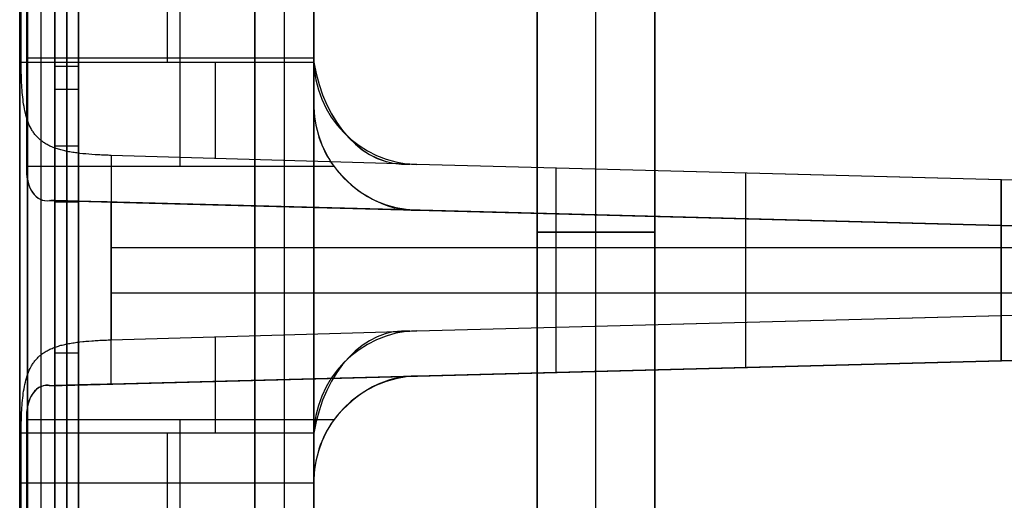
# Model space of a CAD drawing. Extents: x -8 to 8, y 0 to 107.
# Tile 228 of 256: x -8 to 0, y 67 to 71. Entities that reach past the tile are written whole.
import ezdxf

# ---------------------------------------------------------------- set-up
doc = ezdxf.new("R2010")
doc.units = 0
doc.layers.add('COUPLER_CASE', color=7, linetype='CONTINUOUS')
doc.layers.add('COUPLER_PCB', color=7, linetype='CONTINUOUS')

msp = doc.modelspace()

# ---------------------------------------------------------------- linework, layer by layer
at = {"layer": 'COUPLER_CASE', "color": 254}
for p, q in [((-8.1153, 54.6359, 115.0777), (-8.1153, 106.2242, 115.0777)), ((-8.2319, 54.6396, 115.2795), (-8.2319, 106.125, 115.2795)), ((-8.4153, 54.6433, 115.7314), (-8.4153, 105.8395, 115.7313)), ((-8.3484, 105.8395, 115.4813), (-8.3484, 54.6433, 115.4813)), ((-8.4153, 42.8092, 139.111), (-8.4153, 100.3033, 139.111)), ((-8.1153, 29.3112, 71.529), (-8.1153, 100.2962, 71.529)), ((-5.9153, 39.6137, 75.5394), (-5.9153, 97.853, 75.5394)), ((-8.4153, 87.7967, 12.0583), (-8.4153, 37.7194, 12.0583)), ((-5.9153, 79.6137, 52.9947), (-5.9153, 62.6137, 52.9947)), ((-5.9153, 62.6137, 27.5947), (-5.9153, 79.6137, 27.5947)), ((-5.9153, 79.6137, 92.5947), (-5.9153, 62.6137, 92.5947)), ((-5.9153, 62.6137, 77.5947), (-5.9153, 79.6137, 77.5947)), ((-5.9153, 79.6137, 113.5947), (-5.9153, 62.6137, 113.5947)), ((-5.9153, 62.6137, 99.5947), (-5.9153, 79.6137, 99.5947)), ((-5.9153, 79.6137, 131.5947), (-5.9153, 62.6137, 131.5947)), ((-5.9153, 62.6137, 120.5947), (-5.9153, 79.6137, 120.5947)), ((-5.9153, 79.6137, 71.5947), (-5.9153, 62.6137, 71.5947)), ((-5.9153, 62.6137, 58.9947), (-5.9153, 79.6137, 58.9947)), ((-6.4153, 79.6006, 131.5816), (-6.4153, 62.6268, 131.5816)), ((-6.4153, 79.6006, 120.6078), (-6.4153, 62.6268, 120.6078)), ((-6.4153, 79.6006, 113.5816), (-6.4153, 62.6268, 113.5816)), ((-6.4153, 62.6268, 99.6078), (-6.4153, 79.6006, 99.6078)), ((-6.4153, 79.6006, 92.5816), (-6.4153, 62.6268, 92.5816)), ((-6.4153, 62.6268, 77.6078), (-6.4153, 79.6006, 77.6078)), ((-6.4153, 79.6006, 71.5816), (-6.4153, 62.6268, 71.5816)), ((-6.4153, 79.6006, 59.0078), (-6.4153, 62.6268, 59.0078)), ((-6.4153, 79.6006, 52.9816), (-6.4153, 62.6268, 52.9816)), ((-6.4153, 62.6268, 27.6078), (-6.4153, 79.6006, 27.6078)), ((-6.4153, 79.6006, 126.0947), (-6.4153, 62.6268, 126.0947)), ((-6.4153, 79.6006, 106.5947), (-6.4153, 62.6268, 106.5947)), ((-6.4153, 79.6006, 85.0947), (-6.4153, 62.6268, 85.0947)), ((-6.4153, 79.6006, 65.2947), (-6.4153, 62.6268, 65.2947)), ((-6.4153, 79.6006, 40.2947), (-6.4153, 62.6268, 40.2947)), ((-6.1653, 62.6202, 131.5882), (-6.1653, 79.6071, 131.5882)), ((-6.1653, 62.6202, 120.6013), (-6.1653, 79.6071, 120.6013)), ((-6.1653, 62.6202, 113.5882), (-6.1653, 79.6071, 113.5882)), ((-6.1653, 62.6202, 99.6013), (-6.1653, 79.6071, 99.6013)), ((-6.1653, 62.6202, 92.5882), (-6.1653, 79.6071, 92.5882)), ((-6.1653, 62.6202, 77.6013), (-6.1653, 79.6071, 77.6013)), ((-6.1653, 62.6202, 71.5882), (-6.1653, 79.6071, 71.5882)), ((-6.1653, 62.6202, 59.0013), (-6.1653, 79.6071, 59.0013)), ((-6.1653, 62.6202, 52.9882), (-6.1653, 79.6071, 52.9882)), ((-6.1653, 62.6202, 27.6013), (-6.1653, 79.6071, 27.6013)), ((-8.1153, 75.3409, 76.8432), (-8.1153, 42.5254, 76.8432)), ((-8.1153, 42.5254, 76.4698), (-8.1153, 75.3409, 76.4698)), ((-8.0153, 42.5254, 76.4698), (-8.0153, 75.3409, 76.4698)), ((-8.0153, 75.3409, 76.8432), (-8.0153, 42.5254, 76.8432)), ((-7.9153, 75.3409, 76.4698), (-7.9153, 42.5254, 76.4698)), ((-7.9153, 42.5254, 76.8432), (-7.9153, 75.3409, 76.8432)), ((-8.1153, 74.5648, 87.0376), (-8.1153, 66.6562, 87.0376)), ((-8.0153, 74.5648, 87.0376), (-8.0153, 66.6562, 87.0376)), ((-7.9153, 66.6562, 87.0376), (-7.9153, 74.5648, 87.0376)), ((-8.1153, 70.4128, 77.6386), (-8.1153, 73.188, 77.6386)), ((-8.0153, 70.4128, 77.6386), (-8.0153, 73.188, 77.6386)), ((-7.9153, 73.188, 77.6386), (-7.9153, 70.4128, 77.6386)), ((-7.9153, 69.8177, 82.3381), (-7.9153, 72.5934, 82.3381)), ((-8.3565, 71.6084, 11.7571), (-8.3565, 69.7584, 11.7571)), ((-7.0496, 69.7584, 11.7913), (-7.0496, 71.6084, 11.7913)), ((-8.4023, 70.6454, 139.2547), (-8.4023, 71.4943, 139.2547)), ((-7.1586, 70.6454, 139.2221), (-7.1586, 71.4943, 139.2221)), ((-5.9153, 70.6752, 139.1895), (-5.9153, 71.4645, 139.1895)), ((-5.9153, 71.0784, 11.821), (-5.9153, 70.2884, 11.821)), ((-8.3565, 70.6834, 11.7571), (-5.9153, 70.6834, 11.821)), ((-7.9153, 70.7282, 87.0376), (-7.9153, 70.7282, 77.6386)), ((-5.9153, 70.6752, 137.4549), (-5.9153, 70.6752, 139.1895)), ((-5.9153, 67.4645, 137.4549), (-5.9153, 70.6752, 137.4549)), ((-8.4023, 70.6454, 139.2547), (-5.9149, 70.6454, 139.1895)), ((-8.4023, 70.6235, 139.255), (-8.4023, 70.6454, 139.2547)), ((-8.4022, 70.6016, 139.2559), (-8.4023, 70.6235, 139.255)), ((-8.4019, 70.5798, 139.2574), (-8.4022, 70.6016, 139.2559)), ((-8.4016, 70.5581, 139.2595), (-8.4019, 70.5798, 139.2574)), ((-8.1153, 70.6105, 87.0376), (-7.9153, 70.6105, 87.0376)), ((-8.4011, 70.5364, 139.2623), (-8.4016, 70.5581, 139.2595)), ((-8.4005, 70.5148, 139.2656), (-8.4011, 70.5364, 139.2623)), ((-8.3998, 70.4933, 139.2695), (-8.4005, 70.5148, 139.2656)), ((-8.3989, 70.472, 139.2741), (-8.3998, 70.4933, 139.2695)), ((-8.3978, 70.4507, 139.2792), (-8.3989, 70.472, 139.2741)), ((-8.3965, 70.4297, 139.2849), (-8.3978, 70.4507, 139.2792)), ((-8.3951, 70.4088, 139.2911), (-8.3965, 70.4297, 139.2849)), ((-8.3934, 70.3881, 139.298), (-8.3951, 70.4088, 139.2911)), ((-7.9153, 70.4128, 77.6386), (-8.1153, 70.4128, 77.6386)), ((-8.1153, 69.458, 85.179), (-8.1153, 70.4128, 77.6386)), ((-8.0153, 69.458, 85.179), (-8.0153, 70.4128, 77.6386)), ((-7.9153, 70.4128, 77.6386), (-7.9153, 69.458, 85.179)), ((-8.3916, 70.3676, 139.3054), (-8.3934, 70.3881, 139.298)), ((-8.3895, 70.3473, 139.3134), (-8.3916, 70.3676, 139.3054)), ((-8.3871, 70.3272, 139.3219), (-8.3895, 70.3473, 139.3134)), ((-8.3845, 70.3074, 139.331), (-8.3871, 70.3272, 139.3219)), ((-8.3817, 70.2881, 139.3405), (-8.3845, 70.3074, 139.331)), ((-8.3786, 70.269, 139.3505), (-8.3817, 70.2881, 139.3405)), ((-8.3752, 70.2502, 139.3611), (-8.3786, 70.269, 139.3505)), ((-8.3714, 70.2316, 139.3722), (-8.3752, 70.2502, 139.3611)), ((-5.9153, 70.2884, 13.7143), (-5.9153, 67.0784, 13.7143)), ((-5.9153, 70.2884, 11.821), (-5.9153, 70.2884, 13.7143)), ((-8.3673, 70.2133, 139.3839), (-8.3714, 70.2316, 139.3722)), ((-8.3628, 70.1953, 139.396), (-8.3673, 70.2133, 139.3839)), ((-8.3578, 70.1776, 139.4086), (-8.3628, 70.1953, 139.396)), ((-8.3524, 70.1603, 139.4217), (-8.3578, 70.1776, 139.4086)), ((-8.3466, 70.1436, 139.4351), (-8.3524, 70.1603, 139.4217)), ((-8.3403, 70.1272, 139.4489), (-8.3466, 70.1436, 139.4351)), ((-8.3335, 70.1113, 139.4631), (-8.3403, 70.1272, 139.4489)), ((-8.3263, 70.0959, 139.4776), (-8.3335, 70.1113, 139.4631)), ((-8.3184, 70.0809, 139.4924), (-8.3263, 70.0959, 139.4776)), ((-8.3143, 70.0736, 139.4999), (-8.3184, 70.0809, 139.4924)), ((-8.3101, 70.0664, 139.5075), (-8.3143, 70.0736, 139.4999)), ((-8.3057, 70.0594, 139.5152), (-8.3101, 70.0664, 139.5075)), ((-8.3011, 70.0525, 139.5228), (-8.3057, 70.0594, 139.5152)), ((-8.2964, 70.0457, 139.5306), (-8.3011, 70.0525, 139.5228)), ((-8.2916, 70.039, 139.5384), (-8.2964, 70.0457, 139.5306)), ((-8.2865, 70.0325, 139.5463), (-8.2916, 70.039, 139.5384)), ((-8.2813, 70.026, 139.5542), (-8.2865, 70.0325, 139.5463)), ((-8.276, 70.0198, 139.5622), (-8.2813, 70.026, 139.5542)), ((-8.2705, 70.0136, 139.5701), (-8.276, 70.0198, 139.5622)), ((-8.2648, 70.0076, 139.5781), (-8.2705, 70.0136, 139.5701)), ((-8.2589, 70.0017, 139.5862), (-8.2648, 70.0076, 139.5781)), ((-8.2529, 69.996, 139.5942), (-8.2589, 70.0017, 139.5862)), ((-8.2467, 69.9903, 139.6023), (-8.2529, 69.996, 139.5942)), ((-8.2403, 69.9849, 139.6104), (-8.2467, 69.9903, 139.6023)), ((-8.2337, 69.9795, 139.6184), (-8.2403, 69.9849, 139.6104)), ((-8.2269, 69.9743, 139.6265), (-8.2337, 69.9795, 139.6184)), ((-8.22, 69.9692, 139.6346), (-8.2269, 69.9743, 139.6265)), ((-8.2128, 69.9643, 139.6426), (-8.22, 69.9692, 139.6346)), ((-8.2055, 69.9595, 139.6507), (-8.2128, 69.9643, 139.6426)), ((-8.198, 69.9548, 139.6587), (-8.2055, 69.9595, 139.6507)), ((-8.1904, 69.9503, 139.6667), (-8.198, 69.9548, 139.6587)), ((-8.1825, 69.9459, 139.6747), (-8.1904, 69.9503, 139.6667)), ((-8.1745, 69.9416, 139.6826), (-8.1825, 69.9459, 139.6747)), ((-8.1663, 69.9375, 139.6905), (-8.1745, 69.9416, 139.6826)), ((-8.158, 69.9334, 139.6983), (-8.1663, 69.9375, 139.6905)), ((-8.1494, 69.9295, 139.7061), (-8.158, 69.9334, 139.6983)), ((-8.1407, 69.9258, 139.7138), (-8.1494, 69.9295, 139.7061)), ((-8.1317, 69.9221, 139.7215), (-8.1407, 69.9258, 139.7138)), ((-8.1227, 69.9186, 139.7291), (-8.1317, 69.9221, 139.7215)), ((-8.1134, 69.9152, 139.7366), (-8.1227, 69.9186, 139.7291)), ((-8.1153, 69.9354, 81.4088), (-7.9153, 69.9354, 81.4088)), ((-8.1039, 69.9119, 139.7441), (-8.1134, 69.9152, 139.7366)), ((-8.0943, 69.9088, 139.7514), (-8.1039, 69.9119, 139.7441)), ((-8.0845, 69.9057, 139.7587), (-8.0943, 69.9088, 139.7514)), ((-8.0745, 69.9028, 139.7659), (-8.0845, 69.9057, 139.7587)), ((-8.0643, 69.9, 139.7729), (-8.0745, 69.9028, 139.7659)), ((-8.054, 69.8972, 139.7799), (-8.0643, 69.9, 139.7729)), ((-8.0434, 69.8946, 139.7867), (-8.054, 69.8972, 139.7799)), ((-8.0327, 69.8921, 139.7934), (-8.0434, 69.8946, 139.7867)), ((-8.0218, 69.8898, 139.8), (-8.0327, 69.8921, 139.7934)), ((-8.0107, 69.8875, 139.8064), (-8.0218, 69.8898, 139.8)), ((-7.9995, 69.8853, 139.8127), (-8.0107, 69.8875, 139.8064)), ((-7.9881, 69.8832, 139.8188), (-7.9995, 69.8853, 139.8127)), ((-7.9765, 69.8812, 139.8248), (-7.9881, 69.8832, 139.8188)), ((-7.9648, 69.8793, 139.8306), (-7.9765, 69.8812, 139.8248)), ((-7.953, 69.8775, 139.8362), (-7.9648, 69.8793, 139.8306)), ((-7.941, 69.8758, 139.8417), (-7.953, 69.8775, 139.8362)), ((-7.9289, 69.8741, 139.8469), (-7.941, 69.8758, 139.8417)), ((-7.9167, 69.8726, 139.852), (-7.9289, 69.8741, 139.8469)), ((-7.9043, 69.8711, 139.8569), (-7.9167, 69.8726, 139.852)), ((-7.8792, 69.8683, 139.8662), (-7.9043, 69.8711, 139.8569)), ((-7.8537, 69.8659, 139.8746), (-7.8792, 69.8683, 139.8662)), ((-7.8277, 69.8636, 139.8822), (-7.8537, 69.8659, 139.8746)), ((-7.8013, 69.8616, 139.889), (-7.8277, 69.8636, 139.8822)), ((-7.7746, 69.8598, 139.8949), (-7.8013, 69.8616, 139.889)), ((-7.7611, 69.8589, 139.8976), (-7.7746, 69.8598, 139.8949)), ((-7.7475, 69.8582, 139.9), (-7.7611, 69.8589, 139.8976)), ((-7.7338, 69.8574, 139.9021), (-7.7475, 69.8582, 139.9)), ((-7.7201, 69.8567, 139.9041), (-7.7338, 69.8574, 139.9021)), ((-7.7063, 69.8561, 139.9058), (-7.7201, 69.8567, 139.9041)), ((-7.6924, 69.8555, 139.9073), (-7.7063, 69.8561, 139.9058)), ((-7.6785, 69.8549, 139.9085), (-7.6924, 69.8555, 139.9073)), ((-7.6645, 69.8544, 139.9095), (-7.6785, 69.8549, 139.9085)), ((-7.6504, 69.8539, 139.9102), (-7.6645, 69.8544, 139.9095)), ((-7.6363, 69.8535, 139.9107), (-7.6504, 69.8539, 139.9102)), ((-5.0992, 69.7791, 139.9772), (-7.6363, 69.8535, 139.9107)), ((-7.6363, 69.8535, 139.9107), (-7.6363, 68.2862, 139.9107)), ((-5.7428, 69.7584, 11.8255), (-8.3565, 69.7584, 11.7571)), ((-5.0389, 69.7755, 139.9787), (-5.0992, 69.7791, 139.9772)), ((1.4297, 69.6061, 137.6473), (-5.0389, 69.7755, 137.4779)), ((-0.0703, 69.6454, 140.1088), (-5.0389, 69.7755, 139.9787)), ((-5.0389, 69.7755, 139.9787), (-5.0389, 69.7755, 137.4779)), ((-0.0703, 69.6454, 138.7934), (-5.0389, 69.7755, 138.7934)), ((-3.8533, 68.3952, 140.0098), (-3.8533, 69.7445, 140.0098)), ((-2.2428, 68.4374, 137.5511), (-2.2428, 69.7023, 137.5511)), ((-1.8046, 69.6908, 140.0634), (-1.8046, 69.6908, 137.5626)), ((-0.0703, 69.6454, 140.1088), (-0.0703, 69.6454, 138.6088)), ((-0.0703, 68.4943, 140.1088), (-0.0703, 69.6454, 140.1088)), ((-0.0703, 69.6454, 138.6088), (-0.0703, 68.4943, 138.6088)), ((1.4297, 69.6061, 138.5696), (-0.0703, 69.6454, 138.6088)), ((-0.0703, 68.4943, 139.3588), (-0.0703, 69.6454, 139.3588)), ((-8.1619, 69.4703, 11.474), (-8.1506, 69.4702, 11.4637)), ((-0.0703, 69.2584, 11.474), (-8.1619, 69.4703, 11.474)), ((-8.1506, 69.4702, 11.4637), (-0.0703, 69.2586, 11.4604)), ((-8.1153, 66.8917, 85.179), (-8.1153, 69.458, 85.179)), ((-8.1153, 69.458, 85.179), (-7.9153, 69.458, 85.179)), ((-8.0153, 66.8917, 85.179), (-8.0153, 69.458, 85.179)), ((-7.9153, 69.458, 85.179), (-7.9153, 66.8917, 85.179)), ((-0.0703, 69.2586, 11.2621), (-7.6931, 69.4582, 11.2621)), ((-7.6363, 67.9101, 11.2585), (-7.6363, 69.4567, 11.2585)), ((-7.6363, 69.4567, 11.2585), (-0.0703, 69.2586, 11.0604)), ((-5.0389, 69.3887, 13.6914), (1.4297, 69.2193, 13.522)), ((-0.0703, 69.2586, 11.4877), (-5.0389, 69.3887, 11.4858)), ((-5.0389, 69.3887, 13.6914), (-5.0389, 69.3887, 11.4858)), ((1.0047, 69.2304, 12.5886), (-5.0389, 69.3887, 12.5886)), ((-4.1105, 69.3644, 11.4619), (-4.1105, 69.3644, 11.1662)), ((-3.8533, 68.0091, 11.1595), (-3.8533, 69.3576, 11.1595)), ((-2.2428, 68.0513, 13.6182), (-2.2428, 69.3155, 13.6182)), ((-1.8046, 69.304, 13.6067), (-1.8046, 69.304, 11.487)), ((-0.0703, 69.2586, 11.0604), (-0.0703, 68.1082, 11.0604)), ((-0.0703, 69.2586, 11.4604), (-0.0703, 69.2586, 11.0604)), ((-0.0703, 69.2586, 12.5604), (-0.0703, 69.2586, 11.4877)), ((-0.0703, 68.1082, 12.5604), (-0.0703, 69.2586, 12.5604)), ((-0.0703, 69.2586, 12.5604), (1.4297, 69.2193, 12.5997)), ((-0.0703, 68.1082, 11.8104), (-0.0703, 69.2586, 11.8104)), ((-7.6363, 69.0698, 139.9107), (-0.0703, 69.0698, 140.1088)), ((-5.9153, 69.0698, 137.4549), (1.4297, 69.0698, 137.6473)), ((-0.0703, 69.0698, 140.1088), (-0.0703, 69.0698, 138.6088)), ((-0.0703, 69.0698, 138.6088), (1.4297, 69.0698, 138.5696)), ((-0.0703, 68.6834, 11.0604), (-7.6363, 68.6834, 11.2585)), ((1.4297, 68.6834, 13.522), (-5.9153, 68.6834, 13.7143)), ((-0.0703, 68.6834, 12.5604), (-0.0703, 68.6834, 11.0604)), ((1.4297, 68.6834, 12.5997), (-0.0703, 68.6834, 12.5604)), ((-5.0389, 68.3642, 137.4779), (1.4297, 68.5336, 137.6473)), ((-5.0389, 68.3642, 139.9787), (-0.0703, 68.4943, 140.1088)), ((-5.0389, 68.3642, 138.7934), (-0.0703, 68.4943, 138.7934)), ((-0.0703, 68.4943, 138.6088), (1.4297, 68.5336, 138.5696)), ((-0.0703, 68.4943, 138.6088), (-0.0703, 68.4943, 140.1088)), ((-1.8046, 68.4489, 140.0634), (-1.8046, 68.4489, 137.5626)), ((-7.6363, 68.2862, 139.9107), (-5.0992, 68.3606, 139.9772)), ((-5.0992, 68.3606, 139.9772), (-5.0389, 68.3642, 139.9787)), ((-5.0389, 68.3642, 137.4779), (-5.0389, 68.3642, 139.9787)), ((-8.1133, 68.2245, 139.7368), (-8.1038, 68.2278, 139.7442)), ((-8.1038, 68.2278, 139.7442), (-8.0942, 68.231, 139.7516)), ((-8.0942, 68.231, 139.7516), (-8.0844, 68.234, 139.7588)), ((-8.0844, 68.234, 139.7588), (-8.0744, 68.2369, 139.766)), ((-8.0744, 68.2369, 139.766), (-8.0643, 68.2398, 139.773)), ((-8.0643, 68.2398, 139.773), (-8.0539, 68.2425, 139.78)), ((-8.0539, 68.2425, 139.78), (-8.0434, 68.2451, 139.7868)), ((-8.0434, 68.2451, 139.7868), (-8.0327, 68.2475, 139.7935)), ((-8.0327, 68.2475, 139.7935), (-8.0218, 68.2499, 139.8)), ((-8.0218, 68.2499, 139.8), (-8.0107, 68.2522, 139.8064)), ((-8.0107, 68.2522, 139.8064), (-7.9995, 68.2544, 139.8127)), ((-7.9995, 68.2544, 139.8127), (-7.9881, 68.2565, 139.8188)), ((-7.9881, 68.2565, 139.8188), (-7.9766, 68.2585, 139.8248)), ((-7.9766, 68.2585, 139.8248), (-7.9649, 68.2604, 139.8306)), ((-7.9649, 68.2604, 139.8306), (-7.9531, 68.2622, 139.8362)), ((-7.9531, 68.2622, 139.8362), (-7.9411, 68.2639, 139.8416)), ((-7.9411, 68.2639, 139.8416), (-7.929, 68.2655, 139.8469)), ((-7.929, 68.2655, 139.8469), (-7.9168, 68.2671, 139.852)), ((-7.9168, 68.2671, 139.852), (-7.9044, 68.2686, 139.8569)), ((-7.9044, 68.2686, 139.8569), (-7.8793, 68.2713, 139.8661)), ((-7.8793, 68.2713, 139.8661), (-7.8666, 68.2726, 139.8704)), ((-7.8666, 68.2726, 139.8704), (-7.8538, 68.2738, 139.8746)), ((-7.8538, 68.2738, 139.8746), (-7.8278, 68.2761, 139.8822)), ((-7.8278, 68.2761, 139.8822), (-7.8014, 68.2781, 139.889)), ((-7.8014, 68.2781, 139.889), (-7.7881, 68.279, 139.8921)), ((-7.7881, 68.279, 139.8921), (-7.7747, 68.2799, 139.8949)), ((-7.7747, 68.2799, 139.8949), (-7.7612, 68.2807, 139.8975)), ((-7.7612, 68.2807, 139.8975), (-7.7476, 68.2815, 139.8999)), ((-7.7476, 68.2815, 139.8999), (-7.7339, 68.2823, 139.9021)), ((-7.7339, 68.2823, 139.9021), (-7.7202, 68.283, 139.9041)), ((-7.7202, 68.283, 139.9041), (-7.7063, 68.2836, 139.9058)), ((-7.7063, 68.2836, 139.9058), (-7.6924, 68.2842, 139.9073)), ((-7.6924, 68.2842, 139.9073), (-7.6785, 68.2848, 139.9085)), ((-7.6785, 68.2848, 139.9085), (-7.6645, 68.2853, 139.9095)), ((-7.6645, 68.2853, 139.9095), (-7.6504, 68.2858, 139.9102)), ((-7.6504, 68.2858, 139.9102), (-7.6363, 68.2862, 139.9107)), ((-8.2592, 68.1378, 139.5859), (-8.2531, 68.1435, 139.5939)), ((-8.2531, 68.1435, 139.5939), (-8.2469, 68.1491, 139.6019)), ((-8.2469, 68.1491, 139.6019), (-8.2405, 68.1546, 139.61)), ((-8.2405, 68.1546, 139.61), (-8.2339, 68.16, 139.6181)), ((-8.2339, 68.16, 139.6181), (-8.2271, 68.1652, 139.6262)), ((-8.2271, 68.1652, 139.6262), (-8.2202, 68.1703, 139.6343)), ((-8.2202, 68.1703, 139.6343), (-8.213, 68.1753, 139.6425)), ((-8.213, 68.1753, 139.6425), (-8.2057, 68.1801, 139.6506)), ((-8.2057, 68.1801, 139.6506), (-8.1981, 68.1848, 139.6587)), ((-8.1981, 68.1848, 139.6587), (-8.1904, 68.1894, 139.6667)), ((-8.1904, 68.1894, 139.6667), (-8.1825, 68.1938, 139.6747)), ((-8.1825, 68.1938, 139.6747), (-8.1745, 68.1981, 139.6826)), ((-8.1745, 68.1981, 139.6826), (-8.1663, 68.2023, 139.6905)), ((-8.1663, 68.2023, 139.6905), (-8.1579, 68.2063, 139.6984)), ((-8.1579, 68.2063, 139.6984), (-8.1494, 68.2102, 139.7062)), ((-8.1494, 68.2102, 139.7062), (-8.1406, 68.214, 139.7139)), ((-8.1406, 68.214, 139.7139), (-8.1317, 68.2176, 139.7216)), ((-8.1317, 68.2176, 139.7216), (-8.1226, 68.2211, 139.7292)), ((-8.1226, 68.2211, 139.7292), (-8.1133, 68.2245, 139.7368)), ((-8.1153, 68.1748, 85.179), (-7.9153, 68.1748, 85.179)), ((1.4297, 68.1475, 13.522), (-5.0389, 67.9781, 13.6914)), ((1.4297, 68.1475, 12.5997), (-0.0703, 68.1082, 12.5604)), ((-8.3263, 68.0438, 139.4776), (-8.3185, 68.0587, 139.4924)), ((-8.3185, 68.0587, 139.4924), (-8.3143, 68.066, 139.4999)), ((-8.3143, 68.066, 139.4999), (-8.3101, 68.0732, 139.5075)), ((-8.3101, 68.0732, 139.5075), (-8.3057, 68.0803, 139.5151)), ((-8.3057, 68.0803, 139.5151), (-8.3011, 68.0872, 139.5228)), ((-8.3011, 68.0872, 139.5228), (-8.2964, 68.094, 139.5306)), ((-8.2964, 68.094, 139.5306), (-8.2916, 68.1006, 139.5384)), ((-8.2916, 68.1006, 139.5384), (-8.2866, 68.1071, 139.5462)), ((-8.2866, 68.1071, 139.5462), (-8.2814, 68.1135, 139.5541)), ((-8.2814, 68.1135, 139.5541), (-8.2761, 68.1198, 139.562)), ((-8.2761, 68.1198, 139.562), (-8.2706, 68.1259, 139.5699)), ((-8.2706, 68.1259, 139.5699), (-8.265, 68.1319, 139.5779)), ((-8.265, 68.1319, 139.5779), (-8.2592, 68.1378, 139.5859)), ((-8.1618, 67.8965, 11.474), (-0.0703, 68.1084, 11.474)), ((-0.0703, 68.1082, 11.4604), (-8.1506, 67.8966, 11.4637)), ((-7.6931, 67.9086, 11.2621), (-0.0703, 68.1082, 11.2621)), ((-0.0703, 68.1082, 11.0604), (-7.6363, 67.9101, 11.2585)), ((-5.0389, 67.9781, 12.5886), (1.0047, 68.1364, 12.5886)), ((-5.0389, 67.9781, 11.4858), (-0.0703, 68.1082, 11.4877)), ((-1.8046, 68.0628, 13.6067), (-1.8046, 68.0628, 11.487)), ((-0.0703, 68.1082, 11.4877), (-0.0703, 68.1082, 12.5604)), ((-0.0703, 68.1082, 11.0604), (-0.0703, 68.1082, 11.4604)), ((-8.3578, 67.9621, 139.4086), (-8.3524, 67.9794, 139.4217)), ((-8.3524, 67.9794, 139.4217), (-8.3466, 67.9962, 139.4351)), ((-8.3466, 67.9962, 139.4351), (-8.3403, 68.0125, 139.4489)), ((-8.3403, 68.0125, 139.4489), (-8.3336, 68.0284, 139.4631)), ((-8.3336, 68.0284, 139.4631), (-8.3263, 68.0438, 139.4776)), ((-5.0389, 67.9781, 11.4858), (-5.0389, 67.9781, 13.6914)), ((-4.1105, 68.0024, 11.4619), (-4.1105, 68.0024, 11.1662)), ((-8.3752, 67.8895, 139.3611), (-8.3714, 67.9081, 139.3722)), ((-8.3714, 67.9081, 139.3722), (-8.3673, 67.9264, 139.3839)), ((-8.3673, 67.9264, 139.3839), (-8.3628, 67.9444, 139.396)), ((-8.3628, 67.9444, 139.396), (-8.3578, 67.9621, 139.4086)), ((-8.3895, 67.7923, 139.3133), (-8.3871, 67.8124, 139.3219)), ((-8.3871, 67.8124, 139.3219), (-8.3845, 67.8322, 139.331)), ((-8.3845, 67.8322, 139.331), (-8.3817, 67.8515, 139.3405)), ((-8.3817, 67.8515, 139.3405), (-8.3786, 67.8707, 139.3505)), ((-8.3786, 67.8707, 139.3505), (-8.3752, 67.8895, 139.3611)), ((-8.3965, 67.7099, 139.2848), (-8.3951, 67.7308, 139.2911)), ((-8.3951, 67.7308, 139.2911), (-8.3934, 67.7515, 139.2979)), ((-8.3934, 67.7515, 139.2979), (-8.3916, 67.772, 139.3054)), ((-8.3916, 67.772, 139.3054), (-8.3895, 67.7923, 139.3133)), ((-8.4005, 67.6248, 139.2656), (-8.3998, 67.6463, 139.2695)), ((-8.3998, 67.6463, 139.2695), (-8.3989, 67.6676, 139.274)), ((-8.3989, 67.6676, 139.274), (-8.3978, 67.6888, 139.2791)), ((-8.3978, 67.6888, 139.2791), (-8.3965, 67.7099, 139.2848)), ((-8.4022, 67.538, 139.2559), (-8.4019, 67.5598, 139.2574)), ((-8.4019, 67.5598, 139.2574), (-8.4016, 67.5816, 139.2595)), ((-8.4016, 67.5816, 139.2595), (-8.4011, 67.6032, 139.2623)), ((-8.4011, 67.6032, 139.2623), (-8.4005, 67.6248, 139.2656)), ((-8.3565, 67.6084, 11.7571), (-5.7428, 67.6084, 11.8255)), ((-8.3565, 67.6084, 11.7571), (-8.3565, 65.7584, 11.7571)), ((-7.9153, 67.6072, 76.8432), (-7.9153, 67.6072, 76.4698)), ((-7.0496, 65.7584, 11.7913), (-7.0496, 67.6084, 11.7913)), ((-8.4023, 67.5162, 139.255), (-8.4022, 67.538, 139.2559)), ((-8.4023, 67.4943, 139.2547), (-8.4023, 67.5162, 139.255)), ((-8.4023, 66.6454, 139.2547), (-8.4023, 67.4943, 139.2547)), ((-5.9149, 67.4943, 139.1895), (-8.4023, 67.4943, 139.2547)), ((-7.1586, 66.6454, 139.2221), (-7.1586, 67.4943, 139.2221)), ((-5.9153, 67.4645, 139.1895), (-5.9153, 67.4645, 137.4549)), ((-5.9153, 66.6752, 139.1895), (-5.9153, 67.4645, 139.1895)), ((-5.9153, 67.0698, 139.1895), (-8.4023, 67.0698, 139.2547)), ((-5.9153, 67.0784, 11.821), (-5.9153, 66.2884, 11.821)), ((-5.9153, 67.0784, 13.7143), (-5.9153, 67.0784, 11.821)), ((-8.1153, 66.9327, 115.0777), (-8.1153, 66.9327, 87.0376)), ((-8.1153, 66.9327, 85.179), (-8.1153, 66.9327, 76.8432)), ((-8.1153, 66.9327, 76.4698), (-8.1153, 66.9327, 39.9765))]:
    msp.add_line(p, q, dxfattribs=at)
at = {"layer": 'COUPLER_CASE', "color": 254, "extrusion": (1, 0, 0)}
for centre, radius, start, end in [((178.6829, 326.8633, -8.2319), 308.0851, 241.730293, 256.48012), ((69.7584, 11.474, -4.2134), 0.3915, 178.23586, 180), ((69.7584, 11.474, -4.1161), 0.3941, 180, 181.75862)]:
    msp.add_arc(centre, radius, start, end, dxfattribs=at)
at = {"layer": 'COUPLER_CASE', "color": 254, "extrusion": (1, -3.81247e-12, -7.08906e-12)}
msp.add_arc((178.6829, 326.8633, -8.1153), 307.8834, 241.730903, 256.481603, dxfattribs=at)
at = {"layer": 'COUPLER_CASE', "color": 254, "extrusion": (1, -1.80646e-15, -5.99185e-16)}
msp.add_arc((178.6829, 326.8633, -8.3484), 308.2869, 241.72969, 256.443768, dxfattribs=at)
at = {"layer": 'COUPLER_CASE', "color": 254, "extrusion": (1, 3.21106e-11, -1.22682e-11)}
msp.add_arc((178.6825, 326.8615, -8.4153), 308.535, 241.7281, 256.443752, dxfattribs=at)
at = {"layer": 'COUPLER_CASE', "color": 254, "extrusion": (-0.026177, 3.26604e-14, 0.999657)}
msp.add_arc((-70.6754, -1.415, 137.5627), 0.9001, 270.00946, 358.51017, dxfattribs=at)
at = {"layer": 'COUPLER_CASE', "color": 254, "extrusion": (0.026177, -1.22047e-12, 0.999657)}
msp.add_arc((70.6752, 8.6572, 138.987), 0.8997, 90, 91.89799, dxfattribs=at)
at = {"layer": 'COUPLER_CASE', "color": 254}
for centre, start, end in [((-5.0153, 70.6752, 138.7168), 180, 268.5), ((-5.0153, 70.2884, 12.6), 180, 268.5), ((-5.0153, 67.4645, 138.7168), 91.5, 180), ((-5.0153, 67.0784, 12.6), 91.5, 180)]:
    msp.add_arc(centre, 0.9, start, end, dxfattribs=at)
at = {"layer": 'COUPLER_CASE', "color": 254, "extrusion": (1, -3.58304e-15, 0)}
for centre, start, end in [((70.6454, 140.0365, -6.7508), 187.14139, 270), ((67.4943, 140.0365, -6.7508), 270, 352.85861)]:
    msp.add_arc(centre, 0.8251, start, end, dxfattribs=at)
at = {"layer": 'COUPLER_CASE', "color": 254, "extrusion": (-0.703964, -0.017242, 0.710027)}
msp.add_arc((-70.983, 96.1231, 101.774), 1.1006, 281.20724, 2.02588, dxfattribs=at)
at = {"layer": 'COUPLER_CASE', "color": 254, "extrusion": (-0.703934, -0.017186, 0.710057)}
msp.add_arc((-70.9853, 96.1168, 101.7821), 1.1031, 281.32292, 1.91659, dxfattribs=at)
at = {"layer": 'COUPLER_CASE', "color": 254, "extrusion": (0.026177, -7.1323e-15, 0.999657)}
msp.add_arc((70.2885, 5.3722, 13.5548), 0.9001, 90.00946, 178.51017, dxfattribs=at)
at = {"layer": 'COUPLER_CASE', "color": 254, "extrusion": (-0.026177, -2.30075e-14, 0.999657)}
msp.add_arc((-70.2884, -4.7041, 11.9718), 0.8998, 270.00087, 306.0876, dxfattribs=at)
at = {"layer": 'COUPLER_CASE', "color": 254, "extrusion": (0.745414, -0.137271, 0.652315)}
msp.add_arc((67.144, 22.2093, -8.1355), 0.3086, 99.82147, 192.97487, dxfattribs=at)
at = {"layer": 'COUPLER_CASE', "color": 254, "extrusion": (0.759235, -0.116193, 0.640361)}
msp.add_arc((67.7336, 20.7755, -6.9212), 0.3049, 97.96164, 192.59385, dxfattribs=at)
at = {"layer": 'COUPLER_CASE', "color": 254, "extrusion": (0.53782, 0.299794, 0.787955)}
msp.add_arc((63.9075, -16.4234, 27.1426), 0.9125, 101.37869, 157.93639, dxfattribs=at)
at = {"layer": 'COUPLER_CASE', "color": 254, "extrusion": (0.026177, 0.999657, 2.9183e-13)}
msp.add_arc((9.4309, 12.0587, 69.233), 0.8004, 271.49817, 311.9825, dxfattribs=at)
at = {"layer": 'COUPLER_CASE', "color": 254, "extrusion": (1, 4.58429e-12, 5.9759e-14)}
msp.add_arc((69.7584, 11.474, -0.0703), 0.5, 180, 181.56111, dxfattribs=at)
at = {"layer": 'COUPLER_CASE', "color": 254, "extrusion": (1, 2.45407e-09, -1.08653e-14)}
msp.add_arc((69.7584, 11.474, -0.0703), 0.5, 178.43889, 180, dxfattribs=at)
at = {"layer": 'COUPLER_CASE', "color": 254, "extrusion": (-0.026177, 4.46702e-14, 0.999657)}
msp.add_arc((-67.4643, -1.415, 137.5627), 0.9001, 181.48983, 269.99054, dxfattribs=at)
at = {"layer": 'COUPLER_CASE', "color": 254, "extrusion": (-0.703989, 0.01729, 0.71)}
msp.add_arc((-67.1169, 93.7206, 104.1556), 1.0986, 177.88964, 258.88273, dxfattribs=at)
at = {"layer": 'COUPLER_CASE', "color": 254, "extrusion": (1, 1.39027e-08, -3.78858e-10)}
msp.add_arc((67.6084, 11.474, -0.0703), 0.5, 358.43889, 1.56111, dxfattribs=at)
at = {"layer": 'COUPLER_CASE', "color": 254, "extrusion": (0.026177, 5.01803e-15, 0.999657)}
msp.add_arc((67.0783, 5.3722, 13.5548), 0.9001, 1.48983, 89.99054, dxfattribs=at)
at = {"layer": 'COUPLER_CASE', "color": 254, "extrusion": (0.538006, -0.30052, 0.787552)}
msp.add_arc((56.0451, 36.3075, -14.0941), 0.9116, 22.07416, 78.69032, dxfattribs=at)
at = {"layer": 'COUPLER_CASE', "color": 254, "extrusion": (1, -2.85767e-15, 0)}
msp.add_arc((67.6084, 11.474, -4.2134), 0.3915, 358.23567, 1.76414, dxfattribs=at)
at = {"layer": 'COUPLER_CASE', "color": 254, "extrusion": (0.736994, 0.145392, 0.660077)}
msp.add_arc((67.8894, 5.2993, 11.4316), 0.3123, 344.46021, 79.3068, dxfattribs=at)
at = {"layer": 'COUPLER_CASE', "color": 254, "extrusion": (0.751471, 0.122968, 0.648206)}
msp.add_arc((68.0241, 6.9163, 9.655), 0.3083, 344.86594, 81.34326, dxfattribs=at)
at = {"layer": 'COUPLER_CASE', "color": 254, "extrusion": (-0.026177, 0.999657, 1.85048e-12)}
msp.add_arc((5.8351, 12.0587, 68.0867), 0.8004, 271.49817, 311.9825, dxfattribs=at)
at = {"layer": 'COUPLER_CASE', "color": 254, "extrusion": (-0.026177, 3.2554e-14, 0.999657)}
msp.add_arc((-67.0784, -4.7041, 11.9718), 0.8998, 233.9124, 269.99913, dxfattribs=at)
at = {"layer": 'COUPLER_CASE', "color": 254, "extrusion": (0.026177, 4.96811e-12, 0.999657)}
msp.add_arc((67.4645, 8.6572, 138.987), 0.8997, 88.10201, 90, dxfattribs=at)
at = {"layer": 'COUPLER_PCB', "color": 8}
for p, q in [((-4.016, 74.2016, 101.5905), (-4.016, 64.2016, 101.5905)), ((-4.016, 64.2016, 111.5905), (-4.016, 74.2016, 111.5905)), ((-4.016, 74.2016, 106.5905), (-4.016, 64.2016, 106.5905)), ((-3.516, 64.2016, 101.5905), (-3.516, 74.2016, 101.5905)), ((-3.516, 64.2016, 111.5905), (-3.516, 74.2016, 111.5905)), ((-3.016, 64.2016, 101.5905), (-3.016, 74.2016, 101.5905)), ((-3.016, 74.2016, 111.5905), (-3.016, 64.2016, 111.5905)), ((-3.016, 74.2016, 106.5905), (-3.016, 64.2016, 106.5905)), ((-4.016, 69.2016, 101.5905), (-4.016, 69.2016, 111.5905)), ((-4.016, 69.2016, 101.5905), (-3.016, 69.2016, 101.5905)), ((-3.016, 69.2016, 111.5905), (-4.016, 69.2016, 111.5905)), ((-3.016, 69.2016, 101.5905), (-3.016, 69.2016, 111.5905))]:
    msp.add_line(p, q, dxfattribs=at)

doc.saveas('drawing.dxf')
